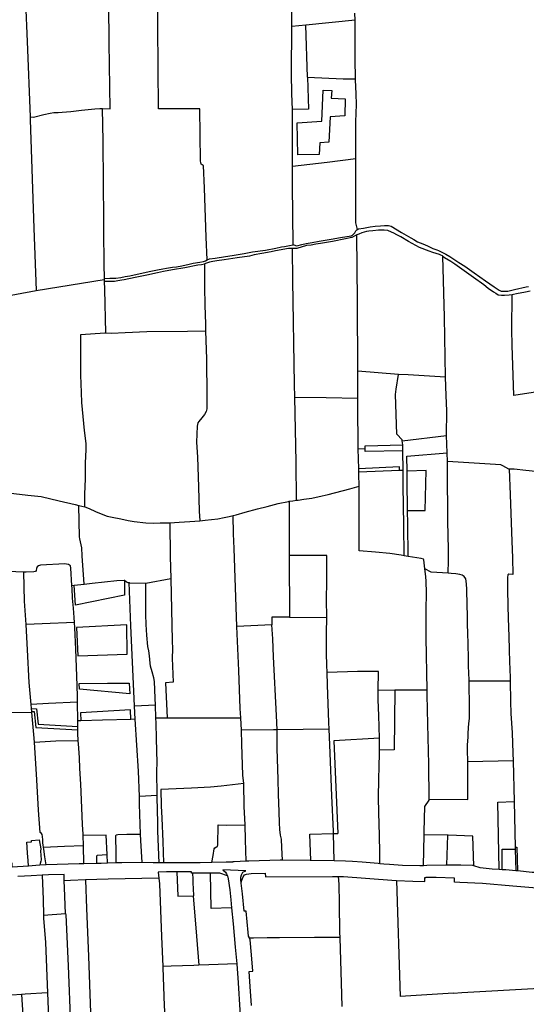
# Model space of a CAD drawing. Header units: inches. Extents: x 210911 to 224988, y 571697 to 586201.
# Tile 216 of 256: x 217121 to 217791, y 581846 to 583149. Entities that reach past the tile are written whole.
import ezdxf

# ---------------------------------------------------------------- set-up
doc = ezdxf.new("R2010")
doc.units = ezdxf.units.IN
doc.header["$MEASUREMENT"] = 0

msp = doc.modelspace()

# ---------------------------------------------------------------- linework, layer by layer
for points in [[(217121.762, 583332.071), (217122.566, 583312.896), (217126.025, 583224.524), (217130.702, 583119.948), (217134.47, 583020.2)], [(217368.926, 582831.315), (217367.352, 582861.187), (217365.34, 582925.987), (217364.167, 582955.784), (217362.328, 582956.679), (217360.997, 582957.827), (217360.241, 582959.672), (217359.995, 582962.341), (217359.077, 583031.14), (217304.436, 583031.005), (217303.714, 583140.204), (217302.967, 583241.972), (217302.525, 583272.276)], [(217480.874, 583144.517), (217480.991, 583163.178), (217481.32, 583224.731), (217480.838, 583242.069)], [(217230.504, 583031.218), (217240.519, 583031.092), (217239.28, 583118.505), (217238.683, 583168.944), (217237.074, 583169.16)], [(217564.646, 583148.203), (217564.487, 583157.547)], [(217481.763, 583030.065), (217481.763, 583030.284), (217481.131, 583050.614), (217480.457, 583077.74), (217480.845, 583139.869)], [(217480.845, 583139.869), (217480.874, 583144.517)], [(217499.603, 583141.734), (217480.845, 583139.869)], [(217564.646, 583148.203), (217499.603, 583141.734)], [(217501.785, 583072.726), (217499.603, 583141.734)], [(217564.693, 583145.456), (217564.646, 583148.203)], [(217565.114, 583070.458), (217564.895, 583096.705), (217564.837, 583137.043), (217564.693, 583145.456)], [(217501.785, 583072.726), (217502.984, 583030.404), (217481.763, 583030.065)], [(217501.785, 583072.726), (217549.053, 583070.841), (217565.114, 583070.458)], [(217565.497, 582965.21), (217565.766, 583013.55), (217566.414, 583036.67), (217565.889, 583050.965), (217565.123, 583069.326), (217565.114, 583070.458)], [(217488.897, 582970.183), (217487.804, 583012.477), (217520.786, 583014.59), (217522.573, 583055.62), (217533.678, 583055.354), (217533.084, 583044.85), (217551.317, 583044.344), (217550.925, 583021.604), (217531.606, 583020.398), (217529.908, 582986.8), (217517.77, 582986.015), (217517.083, 582970.454), (217488.897, 582970.183)], [(217134.47, 583020.2), (217138.888, 583020.062), (217152.75, 583023.319), (217161.206, 583025.069), (217165.847, 583025.879), (217166.991, 583026.002), (217171.502, 583026.114), (217177.031, 583026.414), (217188.344, 583027.519), (217202.391, 583029.187), (217211.161, 583030.047), (217220.25, 583030.969), (217226.795, 583031.265), (217230.504, 583031.218)], [(217232.891, 582806.368), (217232.537, 582825.303), (217231.856, 582869.454), (217231.846, 582885.779), (217231.682, 582932.533), (217231.101, 582987.991), (217230.504, 583031.218)], [(217134.47, 583020.2), (217134.619, 583016.265), (217139.422, 582872.813), (217142.378, 582790.648)], [(217481.818, 582954.988), (217481.696, 582971.144), (217481.763, 583030.065)], [(217481.818, 582954.988), (217527.852, 582960.508), (217565.497, 582965.21)], [(217482.699, 582851.179), (217482.006, 582930.107), (217481.818, 582954.988)], [(217567.711, 582871.322), (217565.71, 582879.96), (217565.472, 582904.481), (217565.458, 582958.159), (217565.497, 582965.21)], [(217567.711, 582871.322), (217569.259, 582872.082), (217575.988, 582873.145), (217584.689, 582874.878), (217591.052, 582875.477), (217598.264, 582876.156), (217603.607, 582876.619), (217608.983, 582876.489), (217612.312, 582875.504), (217625.96, 582867.431), (217638.313, 582860.369), (217642.496, 582858.004), (217647.307, 582854.896), (217654.353, 582852.201), (217660.528, 582849.42), (217667.735, 582846.174), (217672.857, 582844.41), (217675.171, 582843.613), (217684.935, 582838.617), (217690.259, 582835.43), (217702.049, 582827.711), (217709.705, 582822.629), (217722.237, 582813.943), (217737.13, 582803.334), (217748.82, 582795.179), (217755.245, 582790.86), (217758.081, 582789.822), (217761.978, 582789.554), (217766.887, 582789.599), (217775.86, 582791.74), (217791.135, 582795.542), (217794.022, 582795.827)], [(217567.054, 582864.001), (217560.191, 582860.781), (217551.992, 582859.104), (217534.655, 582855.5), (217518.824, 582852.823), (217512.834, 582851.811), (217506.353, 582850.715), (217500.121, 582849.962), (217487.699, 582846.259), (217481.758, 582846.052)], [(217482.699, 582851.179), (217485.874, 582850.054), (217487.707, 582849.757), (217494.363, 582851.48), (217500.071, 582852.939), (217507.991, 582854.156), (217516.98, 582855.746), (217533.18, 582858.56), (217545.276, 582860.623), (217559.279, 582863.012), (217561.4, 582863.967), (217564.141, 582866.689), (217565.46, 582869.286), (217566.901, 582870.93), (217567.711, 582871.322)], [(217681.004, 582835.908), (217680.5, 582836.293), (217678.309, 582837.173), (217676.376, 582837.95), (217667.503, 582840.672), (217662.686, 582842.536), (217650.007, 582847.444), (217635.374, 582855.478), (217625.079, 582861.403), (217620.091, 582864.273), (217616.041, 582866.239), (217612.753, 582867.835), (217607.866, 582869.789), (217603.337, 582870.573), (217597.968, 582870.567), (217595.632, 582870.329), (217588.172, 582869.555), (217583.049, 582868.885), (217579.866, 582868.459), (217573.671, 582866.91), (217569.802, 582865.196), (217567.054, 582864.001)], [(217568.144, 582683.92), (217567.63, 582776.95), (217567.054, 582864.001)], [(217368.926, 582831.315), (217372.031, 582832.271), (217379.543, 582833.406), (217393.158, 582835.468), (217401.988, 582836.836), (217417.789, 582839.283), (217428.746, 582841.537), (217445.874, 582844.066), (217459.753, 582846.746), (217467.161, 582848.177), (217471.299, 582848.849), (217477.948, 582849.929), (217482.7, 582851.018), (217482.699, 582851.179)], [(217481.758, 582846.052), (217476.615, 582846.004), (217459.19, 582842.843), (217453.687, 582841.845), (217440.986, 582839.541), (217430.89, 582837.709), (217424.971, 582836.111), (217408.56, 582833.701), (217391.23, 582831.155), (217381.498, 582829.726), (217376.149, 582828.94), (217371.983, 582828.053), (217367.822, 582826.667), (217365.338, 582825.96)], [(217484.94, 582649.561), (217484.634, 582666.22), (217482.384, 582803.811), (217481.758, 582846.052)], [(217684.333, 582676.018), (217682.812, 582755.423), (217681.004, 582835.908)], [(217681.004, 582835.908), (217683.128, 582834.187), (217691.333, 582829.132), (217696.858, 582825.728), (217705.846, 582819.403), (217721.455, 582808.14), (217734.863, 582798.274), (217740.95, 582793.824), (217747.983, 582788.684), (217751.059, 582786.841), (217754.235, 582784.938), (217758.611, 582784.196), (217762.394, 582784.21), (217768.563, 582784.68), (217772.699, 582785.219)], [(217232.602, 582802.673), (217242.595, 582802.698), (217246.157, 582803.014), (217250.474, 582803.924), (217255.902, 582804.626), (217258.897, 582805.256), (217265.073, 582806.554), (217275.801, 582808.771), (217289.123, 582811.39), (217303.155, 582814.368), (217311.048, 582815.946), (217323.153, 582818.136), (217339.388, 582821.153), (217356.432, 582824.278), (217361.185, 582825.148), (217365.338, 582825.96)], [(217232.891, 582806.368), (217240.101, 582806.74), (217247.926, 582806.813), (217254.743, 582807.702), (217260.345, 582809.032), (217266.333, 582810.073), (217292.166, 582815.638), (217303.275, 582818.066), (217309.961, 582819.063), (217314.928, 582820.218), (217323.159, 582821.344), (217328.063, 582822.036), (217335.094, 582823.297), (217345.162, 582825.369), (217350.279, 582826.742), (217359.314, 582828.141), (217364.02, 582828.848), (217366.51, 582829.915), (217368.926, 582831.315)], [(217365.338, 582825.96), (217365.474, 582795.296), (217365.633, 582770.69), (217366.491, 582746.446), (217366.797, 582737.067)], [(217142.378, 582790.648), (217232.544, 582804.975)], [(217232.544, 582804.975), (217232.916, 582805.037), (217232.891, 582806.368)], [(217232.544, 582804.975), (217232.602, 582802.673)], [(217232.602, 582802.673), (217232.822, 582792.024), (217234.409, 582734.382)], [(217059.234, 582774.867), (217142.378, 582790.648)], [(217965.255, 582664.994), (217954.324, 582665.265), (217944.469, 582665.716), (217928.619, 582665.466), (217911.009, 582664.845), (217898.757, 582664.164), (217877.106, 582663.111), (217862.93, 582661.766), (217842.825, 582658.832), (217827.78, 582657.29), (217815.665, 582656.683), (217805.925, 582656.448), (217774.912, 582651.559), (217772.733, 582718.325), (217772.186, 582738.571), (217772.699, 582785.219)], [(217772.699, 582785.219), (217774.49, 582785.54), (217778.523, 582786.555), (217790.091, 582788.761), (217796.499, 582790.228)], [(217206.859, 582504.36), (217207.096, 582520.908), (217207.593, 582541.297), (217207.964, 582562.004), (217208.652, 582580.115), (217208.767, 582588.157), (217206.55, 582605.201), (217204.882, 582623.626), (217202.961, 582642.242), (217202.296, 582655.519), (217201.657, 582678.451), (217201.541, 582732.381), (217233.436, 582734.345), (217234.409, 582734.382)], [(217234.409, 582734.382), (217242.168, 582734.154), (217260.294, 582735.046), (217289.035, 582736.46), (217342.644, 582736.652), (217366.797, 582737.067)], [(217366.797, 582737.067), (217368.023, 582699.565), (217368.475, 582650.818), (217368.475, 582633.872), (217367.327, 582630.254), (217365.209, 582626.547), (217361.724, 582621.892), (217358.028, 582617.326), (217356.434, 582615.17), (217355.788, 582611.106), (217354.936, 582589.69), (217355.907, 582569.744), (217357.488, 582530.812), (217358.358, 582498.669), (217358.96, 582485.669)], [(217622.175, 582679.475), (217568.144, 582683.92)], [(217568.315, 582648.065), (217568.144, 582683.92)], [(217627.174, 582591.647), (217627.019, 582592.758), (217619.966, 582600.249), (217618.132, 582652.721), (217618.913, 582659.961), (217622.175, 582679.475)], [(217684.333, 582676.018), (217634.95, 582678.815), (217622.175, 582679.475)], [(217685.479, 582598.441), (217686.03, 582631.261), (217685.339, 582651.497), (217684.333, 582676.018)], [(217487.125, 582512.98), (217486.529, 582563.185), (217484.94, 582649.561)], [(217484.94, 582649.561), (217526.518, 582649.107), (217568.315, 582648.065)], [(217568.882, 582581.123), (217568.296, 582640.632), (217568.315, 582648.065)], [(217627.174, 582591.647), (217685.479, 582598.441)], [(217627.896, 582586.13), (217627.174, 582591.647)], [(217686.695, 582575.735), (217685.479, 582598.441)], [(217568.882, 582581.123), (217578.025, 582581.199)], [(217569.464, 582554.461), (217568.882, 582581.123)], [(217627.984, 582578.157), (217577.853, 582577.281), (217578.025, 582581.199)], [(217578.025, 582581.199), (217578.19, 582584.967), (217627.896, 582586.13)], [(217627.984, 582578.157), (217627.896, 582586.13)], [(217628.27, 582552.288), (217627.984, 582578.157)], [(217633.437, 582551.408), (217633.295, 582571.192), (217686.695, 582575.735)], [(217686.899, 582564.215), (217686.695, 582575.735)], [(217687.766, 582416.523), (217688.494, 582433.191), (217688.372, 582447.525), (217687.553, 582485.134), (217687.324, 582492.535), (217686.773, 582546.154), (217686.899, 582564.215)], [(217768.683, 582553.853), (217768.044, 582553.853), (217760.188, 582558.342), (217757.65, 582559.682), (217750.728, 582560.395), (217686.899, 582564.215)], [(217623.264, 582552.111), (217623.223, 582557.366), (217569.464, 582554.461)], [(217569.576, 582550.213), (217569.464, 582554.461)], [(217623.264, 582552.111), (217569.576, 582550.213)], [(217570.076, 582531.634), (217569.645, 582547.571), (217569.576, 582550.213)], [(217628.27, 582552.288), (217623.264, 582552.111)], [(217629.631, 582439.329), (217629.312, 582479.857), (217628.494, 582532.009), (217628.27, 582552.288)], [(217634.039, 582499.481), (217657.505, 582499.551), (217658.784, 582552.144), (217633.437, 582551.408)], [(217634.039, 582499.481), (217633.529, 582538.605), (217633.437, 582551.408)], [(217768.683, 582553.853), (217770.086, 582520.665), (217771.905, 582470.468), (217772.219, 582458.725), (217773.009, 582436.834), (217773.34, 582414.607), (217768.331, 582414.958), (217767.059, 582414.198), (217766.581, 582410.52), (217766.316, 582395.575), (217766.885, 582372.455), (217767.771, 582343.464), (217768.058, 582333.334), (217768.658, 582314.538), (217769.266, 582299.447), (217770.14, 582278.448), (217770.151, 582274.084)], [(217828.476, 582548.529), (217790.855, 582552.305), (217775.04, 582553.909), (217768.683, 582553.853)], [(217080.854, 582523.407), (217084.562, 582524.093), (217086.976, 582524.151), (217092.502, 582523.885), (217112.761, 582521.682), (217131.433, 582519.609), (217149.215, 582517.792), (217173.087, 582512.278), (217194.229, 582507.469), (217199.145, 582506.196)], [(217487.125, 582512.98), (217489.132, 582513.252), (217496.822, 582514.252), (217507.497, 582515.563), (217521.1, 582518.71), (217529.173, 582520.598), (217557.588, 582528.096), (217570.076, 582531.634)], [(217629.631, 582439.329), (217625.5, 582440.247), (217610.666, 582442.42), (217591.686, 582444.229), (217570.146, 582445.937), (217570.051, 582458.387), (217569.839, 582491.032), (217569.942, 582506.648), (217570.013, 582517.779), (217570.109, 582530.42), (217570.076, 582531.634)], [(217403.143, 582492.64), (217407.069, 582493.609), (217419.339, 582497.14), (217435.614, 582501.742), (217448.073, 582504.765), (217462.82, 582508.417), (217476.359, 582511.437), (217477.494, 582511.67)], [(217477.494, 582511.67), (217482.206, 582512.314), (217487.125, 582512.98)], [(217477.494, 582511.67), (217477.576, 582491.327), (217477.558, 582439.937)], [(217205.892, 582402.07), (217203.582, 582439.354), (217202.72, 582449.901), (217200.336, 582461.657), (217199.963, 582464.58), (217199.145, 582506.196)], [(217199.145, 582506.196), (217206.859, 582504.36)], [(217206.859, 582504.36), (217212.828, 582501.903), (217221.076, 582498.01), (217230.658, 582493.924), (217236.624, 582491.942), (217243.29, 582490.34), (217254.586, 582488.193), (217264.434, 582486.229), (217272.244, 582484.625), (217287.549, 582482.877), (217297.395, 582482.665), (217306.782, 582482.863), (217314.99, 582482.951), (217319.227, 582483.039)], [(217634.794, 582438.411), (217634.272, 582481.625), (217634.039, 582499.481)], [(217319.227, 582483.039), (217331.583, 582484.01), (217345.998, 582484.784), (217358.96, 582485.669)], [(217358.96, 582485.669), (217366.109, 582486.552), (217374.401, 582487.454), (217382.789, 582488.453), (217391.242, 582489.896), (217398.043, 582491.406), (217403.143, 582492.64)], [(217408.249, 582345.768), (217404.736, 582449.207), (217403.856, 582468.318), (217403.143, 582492.64)], [(217319.227, 582483.039), (217319.896, 582438.343), (217320.637, 582409.249)], [(217527.064, 582357.951), (217526.852, 582381.408), (217527.137, 582405.335), (217527.238, 582428.342), (217527.386, 582439.68), (217477.558, 582439.937)], [(217477.558, 582439.937), (217478.009, 582358.211)], [(217634.794, 582438.411), (217629.631, 582439.329)], [(217657.106, 582422.045), (217655.622, 582434.129), (217655.052, 582435.083), (217652.258, 582435.749), (217634.794, 582438.411)], [(217125.936, 582417.597), (217094.201, 582418.881), (217090.515, 582418.19), (217086.89, 582416.61), (217062.338, 582404.784), (217037.3, 582393.088)], [(217189.848, 582400.314), (217188.214, 582423.223), (217187.747, 582425.997), (217185.12, 582427.953), (217182.638, 582428.478), (217180.448, 582428.566), (217148.156, 582427.15), (217145.422, 582426.203), (217143.958, 582424.872), (217143.126, 582422.778), (217142.548, 582420.111), (217141.528, 582418.78), (217139.367, 582418.34), (217129.3, 582417.744), (217125.936, 582417.597)], [(217687.766, 582416.523), (217665.171, 582417.529), (217657.106, 582422.045)], [(217659.943, 582261.539), (217658.723, 582331.091), (217658.816, 582367.171), (217659.004, 582390.737), (217658.558, 582405.602), (217658.11, 582411.923), (217657.106, 582422.045)], [(217129.27, 582348.606), (217127.223, 582379.461), (217125.936, 582417.597)], [(217259.298, 582406.96), (217259.479, 582387.401), (217194.52, 582373.884), (217192.782, 582400.635)], [(217205.892, 582402.07), (217216.639, 582403.246), (217249.364, 582406.606), (217258.895, 582407.221), (217259.298, 582406.96)], [(217259.298, 582406.96), (217262.256, 582405.054), (217264.032, 582404.161), (217265.47, 582403.947)], [(217287.696, 582403.1), (217320.637, 582409.249)], [(217320.637, 582409.249), (217322.723, 582327.175), (217322.821, 582315.804), (217322.473, 582303.99), (217323.852, 582272.1), (217313.749, 582271.232), (217315.734, 582225.016)], [(217715.565, 582274.047), (217715.297, 582285.442), (217714.965, 582292.477), (217714.609, 582306.297), (217714.234, 582320.213), (217713.879, 582339.867), (217713.462, 582346.466), (217713.419, 582353.482), (217713.396, 582360.343), (217713.137, 582374.24), (217712.643, 582394.941), (217712.118, 582402.501), (217711.336, 582408.859), (217709.184, 582412.185), (217706.249, 582413.848), (217703.119, 582414.532), (217698.228, 582415.413), (217691.87, 582416.195), (217687.766, 582416.523)], [(217189.848, 582400.314), (217192.782, 582400.635)], [(217193.247, 582351.26), (217192.722, 582357.802), (217191.681, 582370.017), (217190.688, 582383.282), (217190.067, 582395.999), (217189.848, 582400.314)], [(217192.782, 582400.635), (217205.892, 582402.07)], [(217272.702, 582240.582), (217272.213, 582250.55), (217267.887, 582346.92), (217265.47, 582403.947)], [(217265.47, 582403.947), (217266.191, 582403.839), (217287.661, 582403.094), (217287.696, 582403.1)], [(217300.354, 582241.806), (217300.039, 582251.125), (217298.952, 582272.979), (217298.075, 582278.055), (217295.861, 582286.009), (217293.729, 582293.143), (217293.17, 582297.256), (217292.679, 582307.067), (217291.814, 582313.457), (217290.432, 582319.304), (217288.923, 582334.276), (217288.03, 582348.656), (217287.775, 582361.828), (217287.696, 582403.1)], [(217478.009, 582358.211), (217454.462, 582358.211), (217454.5, 582347.834)], [(217478.009, 582358.211), (217527.064, 582357.951)], [(217527.532, 582284.941), (217527.194, 582294.595), (217526.898, 582310.108), (217526.632, 582325.259), (217526.871, 582336.919), (217527.064, 582357.951)], [(217193.247, 582351.26), (217150.243, 582349.396), (217129.27, 582348.606)], [(217136.026, 582242.743), (217133.336, 582271.719), (217130.85, 582315.003), (217129.27, 582348.606)], [(217197.067, 582245.87), (217197.182, 582254.016), (217196.103, 582280.165), (217194.833, 582315.626), (217193.61, 582344.163), (217193.247, 582351.26)], [(217262.942, 582309.312), (217262.491, 582348.139), (217195.968, 582344.443), (217197.588, 582306.799), (217262.942, 582309.312)], [(217454.5, 582347.834), (217408.249, 582345.768)], [(217413.246, 582225.071), (217412.688, 582237.334), (217410.782, 582287.679), (217408.249, 582345.768)], [(217461.387, 582208.945), (217460.659, 582228.226), (217456.668, 582305.554), (217455.766, 582329.551), (217454.5, 582347.834)], [(217595.386, 582261.167), (217595.638, 582286.385), (217567.868, 582286.365), (217527.532, 582284.941)], [(217530.389, 582210.14), (217529.976, 582218.731), (217528.27, 582268.485), (217527.532, 582284.941)], [(217199.5, 582270.351), (217237.008, 582270.762), (217265.553, 582270.997), (217266.258, 582256.788), (217199.762, 582263.028), (217199.5, 582270.351)], [(217713.743, 582166.734), (217713.655, 582182.422), (217713.67, 582189.419), (217714.16, 582199.23), (217714.339, 582203.702), (217714.895, 582212.032), (217715.393, 582216.942), (217716.07, 582224.669), (217716.282, 582229.035), (217716.227, 582237.275), (217715.575, 582273.612), (217715.565, 582274.047)], [(217715.565, 582274.047), (217770.151, 582274.084)], [(217770.151, 582274.084), (217770.218, 582246.781), (217770.906, 582230.488), (217772.556, 582205.203), (217773.312, 582178.078), (217773.683, 582168.212)], [(217596.907, 582198.032), (217595.915, 582228.164), (217595.359, 582248.788), (217595.386, 582261.167)], [(217617.359, 582261.454), (217595.386, 582261.167)], [(217617.359, 582261.454), (217616.224, 582182.67), (217597.101, 582181.963)], [(217659.943, 582261.539), (217641.898, 582261.358), (217624.81, 582261.399), (217617.359, 582261.454)], [(217662.823, 582117.137), (217662.236, 582163.854), (217660.969, 582216.368), (217660.053, 582255.244), (217659.943, 582261.539)], [(217197.067, 582245.87), (217158.626, 582244.016), (217136.026, 582242.743)], [(217136.501, 582237.296), (217136.026, 582242.743)], [(217136.794, 582233.348), (217136.501, 582237.296)], [(217136.501, 582237.296), (217143.029, 582236.852), (217145.263, 582216.394), (217197.563, 582213.349)], [(217197.525, 582220.885), (217197.067, 582245.87)], [(217300.354, 582241.806), (217272.702, 582240.582)], [(217273.588, 582223.192), (217272.702, 582240.582)], [(217300.923, 582224.962), (217300.354, 582241.806)], [(217136.904, 582232.105), (217106.17, 582231.596), (217080.739, 582231.593)], [(217136.904, 582232.105), (217136.794, 582233.348)], [(217136.794, 582233.348), (217139.717, 582233.302), (217141.823, 582212.336), (217197.677, 582209.162)], [(217140.431, 582192.305), (217139.943, 582197.984), (217136.904, 582232.105)], [(217267.833, 582222.971), (217267.283, 582235.633), (217200.952, 582231.773), (217201.504, 582220.97)], [(217300.923, 582224.962), (217315.734, 582225.016)], [(217302.634, 582122.038), (217302.273, 582154.707), (217302.666, 582165.384), (217301.732, 582197.644), (217301.161, 582217.902), (217300.923, 582224.962)], [(217315.734, 582225.016), (217342.98, 582225.117), (217399.009, 582224.933), (217413.246, 582225.071)], [(217414.144, 582208.495), (217413.246, 582225.071)], [(217201.504, 582220.97), (217197.525, 582220.885)], [(217197.563, 582213.349), (217197.525, 582220.885)], [(217197.677, 582209.162), (217197.563, 582213.349)], [(217267.833, 582222.971), (217230.466, 582221.737), (217201.504, 582220.97)], [(217273.588, 582223.192), (217267.833, 582222.971)], [(217279.083, 582120.742), (217278.115, 582154.511), (217273.588, 582223.192)], [(217198.164, 582194.554), (217197.746, 582204.526), (217197.677, 582209.162)], [(217461.387, 582208.945), (217456.713, 582208.866), (217414.144, 582208.495)], [(217417.169, 582137.911), (217416.211, 582149.298), (217414.813, 582190.1), (217414.144, 582208.495)], [(217530.389, 582210.14), (217461.387, 582208.945)], [(217468.559, 582036.376), (217467.648, 582053.191), (217467.324, 582064.454), (217466.108, 582069.722), (217464.994, 582077.015), (217464.656, 582086.126), (217464.163, 582100.738), (217463.353, 582124.137), (217462.725, 582143.2), (217461.606, 582184.59), (217461.387, 582208.945)], [(217536.069, 582072.107), (217535.919, 582075.118), (217534.055, 582121.867), (217531.595, 582178.151), (217530.803, 582199.757), (217530.389, 582210.14)], [(217596.907, 582198.032), (217536.435, 582194.44), (217541.677, 582072.03)], [(217597.125, 582191.414), (217596.907, 582198.032)], [(217198.164, 582194.554), (217168.618, 582193.945), (217140.431, 582192.305)], [(217147.626, 582073.022), (217145.37, 582102.642), (217143.192, 582142.706), (217141.419, 582171.433), (217140.431, 582192.305)], [(217204.866, 582069.413), (217204.794, 582070.93), (217204.01, 582083.732), (217202.914, 582106.067), (217201.445, 582137.035), (217200.501, 582157.695), (217199.71, 582172.531), (217198.728, 582190.337), (217198.164, 582194.554)], [(217597.101, 582181.963), (217597.125, 582191.414)], [(217597.234, 582031.817), (217597.446, 582046.881), (217597.128, 582069.326), (217596.126, 582099.692), (217595.86, 582119.638), (217596.239, 582143.584), (217596.474, 582160.607), (217597.09, 582177.884), (217597.101, 582181.963)], [(217773.683, 582168.212), (217713.743, 582166.734)], [(217713.904, 582116.934), (217713.743, 582166.734)], [(217773.683, 582168.212), (217775.083, 582114.129)], [(217417.169, 582137.911), (217387.417, 582134.73), (217373.266, 582133.321), (217347.931, 582131.85), (217307.451, 582129.93), (217308.079, 582108.52), (217308.676, 582092), (217310.227, 582061.189), (217310.866, 582033.09)], [(217418.94, 582083.362), (217417.973, 582107.423), (217417.169, 582137.911)], [(217302.634, 582122.038), (217279.083, 582120.742)], [(217280.772, 582071.107), (217279.411, 582110.738), (217279.083, 582120.742)], [(217305.141, 582033.133), (217303.667, 582074.755), (217303.487, 582086.17), (217302.716, 582120.152), (217302.634, 582122.038)], [(217655.949, 582070.298), (217656.031, 582074.663), (217656.942, 582107.819), (217662.746, 582115.901), (217662.823, 582117.137)], [(217662.823, 582117.137), (217713.904, 582116.934)], [(217755.19, 582024.175), (217753.73, 582113.421), (217775.083, 582114.129)], [(217775.083, 582114.129), (217776.517, 582053.768)], [(217374.851, 582033.564), (217376.751, 582042.612), (217378.108, 582051.502), (217378.937, 582052.834), (217381.354, 582054.036), (217382.499, 582054.859), (217382.822, 582056.955), (217383.603, 582083.33), (217394.579, 582083.1), (217418.94, 582083.362)], [(217420.466, 582035.212), (217419.554, 582063.502), (217418.94, 582083.362)], [(217152.262, 582053.812), (217151.903, 582056.434), (217151.34, 582059.675), (217151.477, 582063.676), (217151.044, 582068.06), (217150.288, 582070.539), (217149.402, 582071.875), (217147.626, 582073.022)], [(217236.495, 582043.881), (217234.988, 582069.782), (217204.866, 582069.413)], [(217205.272, 582055.874), (217204.866, 582069.413)], [(217248.515, 582032.844), (217248.435, 582047.028), (217247.77, 582067.077), (217247.973, 582068.784), (217248.258, 582070.206), (217250.615, 582070.775), (217262.305, 582070.993), (217280.772, 582071.107)], [(217282.59, 582033.538), (217281.195, 582062.763), (217280.772, 582071.107)], [(217505.936, 582036.039), (217504.892, 582070.858), (217536.07, 582072.06)], [(217536.07, 582072.06), (217536.069, 582072.107)], [(217536.074, 582071.921), (217536.07, 582072.06)], [(217536.074, 582071.921), (217541.677, 582072.03)], [(217537.068, 582035.724), (217536.074, 582071.921)], [(217655.178, 582029.283), (217655.949, 582070.298)], [(217687.334, 582069.523), (217655.949, 582070.298)], [(217686.289, 582029.937), (217687.334, 582069.523)], [(217721.94, 582029.061), (217720.557, 582068.236), (217687.717, 582069.513), (217687.334, 582069.523)], [(217132.484, 582028.862), (217132.395, 582029.479), (217131.346, 582041.487), (217130.975, 582045.617), (217130.679, 582053.875), (217130.061, 582060.419), (217136.351, 582060.85), (217136.164, 582062.438), (217146.459, 582063.623), (217148.778, 582051.422), (217148.325, 582048.311), (217148.439, 582043.165), (217148.932, 582037.193), (217148.673, 582035.479), (217147.839, 582032.368), (217147.262, 582030.337), (217147.032, 582029.811)], [(217152.262, 582053.812), (217180.042, 582054.976), (217205.272, 582055.874)], [(217205.771, 582031.8), (217205.272, 582055.874)], [(217155.931, 582030.386), (217154.151, 582041.12), (217152.652, 582050.969), (217152.262, 582053.812)], [(217222.852, 582032.063), (217222.915, 582042.073), (217223.019, 582043.386), (217236.495, 582043.881)], [(217236.92, 582032.516), (217236.495, 582043.881)], [(217759.484, 582023.941), (217759.488, 582051.162), (217776.58, 582051.114)], [(217776.517, 582053.768), (217778.564, 582053.804), (217779.07, 582038.159), (217779.463, 582022.257)], [(217776.517, 582053.768), (217776.58, 582051.114)], [(217776.58, 582051.114), (217777.289, 582022.461)], [(217132.484, 582028.862), (217110.537, 582027.43), (217110.521, 582028.026), (217110.494, 582032.888)], [(217147.032, 582029.811), (217132.484, 582028.862)], [(217155.931, 582030.386), (217155.775, 582030.382), (217147.032, 582029.811)], [(217205.771, 582031.8), (217199.484, 582031.622), (217155.931, 582030.386)], [(217222.852, 582032.063), (217205.771, 582031.8)], [(217236.92, 582032.516), (217228.391, 582032.028), (217222.852, 582032.063)], [(217248.515, 582032.844), (217236.92, 582032.516)], [(217282.59, 582033.538), (217255.836, 582033.089), (217248.515, 582032.844)], [(217305.141, 582033.133), (217297.509, 582033.19), (217282.59, 582033.538)], [(217309.137, 582033.103), (217305.141, 582033.133)], [(217310.866, 582033.09), (217309.137, 582033.103)], [(217359.444, 582033.12), (217333.337, 582032.923), (217310.866, 582033.09)], [(217374.851, 582033.564), (217359.511, 582033.121), (217359.444, 582033.12)], [(217420.466, 582035.212), (217404.581, 582034.289), (217402.981, 582034.258), (217402.986, 582034.025), (217395.975, 582033.89), (217395.971, 582034.13), (217393.995, 582034.092), (217374.851, 582033.564)], [(217468.559, 582036.376), (217465.481, 582036.451), (217423.805, 582035.397), (217420.466, 582035.212)], [(217505.936, 582036.039), (217504.993, 582036.048), (217468.559, 582036.376)], [(217537.068, 582035.724), (217537.01, 582035.726), (217505.936, 582036.039)], [(217552.166, 582035.175), (217537.068, 582035.724)], [(217597.234, 582031.817), (217595.253, 582031.98), (217574.104, 582033.931), (217561.147, 582034.848), (217552.166, 582035.175)], [(217602.778, 582031.361), (217597.234, 582031.817)], [(217655.178, 582029.283), (217650.514, 582029.003), (217627.201, 582029.688), (217610.306, 582030.741), (217602.778, 582031.361)], [(217686.289, 582029.937), (217684.63, 582029.946), (217659.726, 582029.555), (217655.178, 582029.283)], [(217721.94, 582029.061), (217720.711, 582029.424), (217704.831, 582029.839), (217686.289, 582029.937)], [(217755.19, 582024.175), (217746.109, 582024.669), (217730.423, 582026.418), (217721.94, 582029.061)], [(217150.301, 582016.59), (217135.833, 582015.861), (217118.212, 582015.15)], [(217179.751, 582009.344), (217179.655, 582012.122), (217179.67, 582017.459), (217158.706, 582017.007), (217150.301, 582016.59)], [(217150.301, 582016.59), (217151.756, 581984.687), (217152.226, 581963.981)], [(217328.792, 582021.086), (217315.052, 582021.097), (217304.189, 582020.745), (217304.944, 582012.941)], [(217328.792, 582021.086), (217330.019, 581988.782), (217350.286, 581989.554)], [(217348.208, 582019.42), (217348.213, 582021.071), (217328.792, 582021.086)], [(217349.474, 582019.417), (217348.208, 582019.42)], [(217349.474, 582019.417), (217349.785, 582011.45), (217349.985, 582006.332), (217350.325, 581999.089), (217350.772, 581989.572)], [(217373.127, 582019.355), (217349.474, 582019.417)], [(217395.694, 582015.911), (217385.815, 582019.382), (217373.127, 582019.355)], [(217401.254, 581973.508), (217374.125, 581972.59), (217373.127, 582019.355)], [(217419.896, 582022.684), (217389.702, 582023.692)], [(217389.702, 582023.692), (217393.251, 582020.696), (217394.579, 582018.596), (217395.694, 582015.911)], [(217395.694, 582015.911), (217395.715, 582015.861), (217396.593, 582011.729), (217398.65, 581997.238), (217400.137, 581983.892), (217401.254, 581973.508)], [(217413.919, 582005.977), (217413.361, 582010.604), (217413.561, 582014.034), (217414.459, 582017.399), (217416.247, 582020.634), (217419.896, 582022.684)], [(217413.919, 582005.977), (217414.84, 582010.3), (217416.62, 582014.71), (217418.41, 582016.96), (217421.05, 582018.16), (217423.86, 582018.72), (217427.01, 582018.8), (217445.43, 582019.19), (217445.85, 582014.66), (217534.73, 582014.82), (217542.055, 582014.881)], [(217542.055, 582014.881), (217549.25, 582014.94), (217613.12, 582010.01), (217619.602, 582009.767)], [(217542.055, 582014.881), (217543.191, 582005.045), (217543.374, 581979.314), (217544.222, 581940.938), (217544.493, 581934.324)], [(217759.484, 582023.941), (217755.19, 582024.175)], [(217777.289, 582022.461), (217764.339, 582023.677), (217759.484, 582023.941)], [(217779.463, 582022.257), (217777.289, 582022.461)], [(217802.414, 582020.26), (217798.952, 582020.427), (217779.463, 582022.257)], [(217207.568, 582010.421), (217187.971, 582009.876), (217179.751, 582009.344)], [(217181.181, 581966.184), (217180.067, 582000.177), (217179.751, 582009.344)], [(217304.944, 582012.941), (217237.969, 582011.266), (217207.568, 582010.421)], [(217207.568, 582010.421), (217209.15, 581972.652), (217211.581, 581909.621), (217214.615, 581834.708), (217215.478, 581819.503)], [(217304.944, 582012.941), (217305.671, 582005.43), (217308.401, 581935.537), (217310.187, 581895.925)], [(217417.705, 581969.042), (217415.597, 581992.046), (217413.919, 582005.977)], [(217619.602, 582009.767), (217624.399, 581856.253)], [(217619.602, 582009.767), (217640.933, 582008.968)], [(217640.933, 582008.968), (217656.91, 582008.37), (217657.06, 582013.47), (217658.24, 582013.46)], [(217805.073, 581999.616), (217773.399, 582002.393), (217733.26, 582005.741), (217703.344, 582007.156), (217696.357, 582007.619), (217696.371, 582012.638), (217672.107, 582013.466), (217665.119, 582013.548), (217658.24, 582013.46)], [(217350.286, 581989.554), (217350.772, 581989.572)], [(217350.286, 581989.554), (217354.522, 581936.048), (217357.677, 581897.597)], [(217152.226, 581963.981), (217181.181, 581966.184)], [(217152.226, 581963.981), (217152.323, 581959.717), (217154.648, 581927.627), (217157.518, 581861.122)], [(217181.181, 581966.184), (217181.87, 581964.152), (217184.905, 581896.74), (217187.901, 581818.087), (217159.469, 581816.433)], [(217401.254, 581973.508), (217403.29, 581952.181), (217405.937, 581921.488), (217407.98, 581899.474)], [(217424.665, 581933.771), (217423.694, 581936.075), (217423.168, 581940.995), (217420.39, 581969.289), (217417.705, 581969.042)], [(217427.321, 581844.14), (217425.62, 581869.428), (217424.433, 581889.448), (217429.169, 581889.829), (217427.485, 581911.197), (217425.862, 581931.141), (217424.907, 581933.24)], [(217424.907, 581933.24), (217424.738, 581933.611), (217424.665, 581933.771)], [(217544.493, 581934.324), (217510.98, 581934.229), (217464.732, 581933.909), (217448.215, 581933.763), (217430.363, 581933.176), (217424.907, 581933.24)], [(217544.493, 581934.324), (217544.519, 581933.694), (217546.325, 581874.35), (217547.302, 581842.75)], [(217357.677, 581897.597), (217351.239, 581897.365), (217321.126, 581896.493), (217310.187, 581895.925)], [(217407.98, 581899.474), (217370.934, 581898.075), (217357.677, 581897.597)], [(217407.98, 581899.474), (217409.873, 581874.336), (217412.124, 581838.053), (217414.775, 581785.695), (217415.215, 581776.338)], [(217310.187, 581895.925), (217310.257, 581894.362), (217312.087, 581843.722), (217312.892, 581830.174)], [(217123.009, 581858.87), (217110.176, 581857.938)], [(217157.518, 581861.122), (217127.716, 581859.212), (217123.009, 581858.87)], [(217123.009, 581858.87), (217124.654, 581831.456), (217125.657, 581814.585)], [(217157.518, 581861.122), (217159.469, 581816.433)], [(217694.74, 581860.522), (217624.399, 581856.253)], [(217694.74, 581860.522), (217706.019, 581861.393)], [(217706.019, 581861.393), (217808.743, 581867.139)]]:
    msp.add_lwpolyline(points)

doc.saveas('drawing.dxf')
